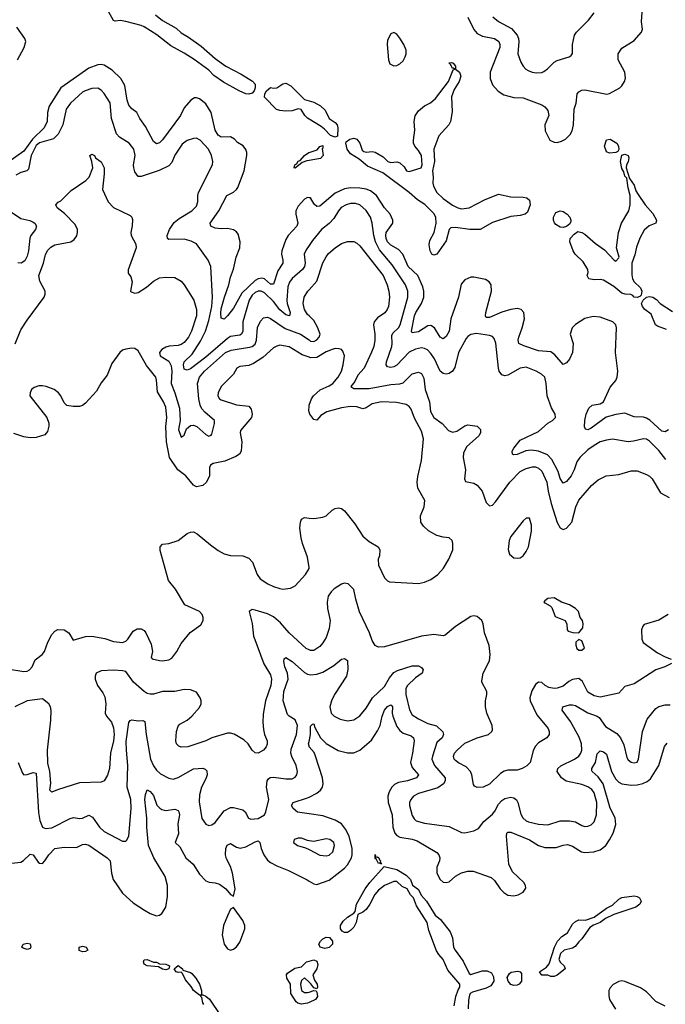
# Model space of a CAD drawing. Header units: inches. Extents: x 1839270 to 1929235, y 762242 to 910350.
# Tile 175 of 256: x 1868122 to 1872312, y 823559 to 829951. Entities that reach past the tile are written whole.
import ezdxf

# ---------------------------------------------------------------- set-up
doc = ezdxf.new("R2010")
doc.units = ezdxf.units.IN
doc.header["$MEASUREMENT"] = 0
doc.layers.add('B8862', color=7, linetype='Continuous')
doc.layers.add('B8872', color=7, linetype='Continuous')

msp = doc.modelspace()

# ---------------------------------------------------------------- linework, layer by layer
at = {"layer": 'B8862', "color": 5}
for points, elevation in [([(1869002.6, 829982.6), (1869050, 829946.9), (1869136.8, 829896.8), (1869170, 829866.8), (1869218.3, 829838.3), (1869299.8, 829779.8), (1869390, 829698.8), (1869459.4, 829650), (1869558.8, 829598.8), (1869632.5, 829552.5), (1869650, 829532.2), (1869651.3, 829510), (1869643.3, 829490), (1869630, 829474.8), (1869610, 829467.3), (1869590, 829471.2), (1869546.2, 829490), (1869445.2, 829545.2), (1869381.9, 829590), (1869350, 829624.9), (1869253.7, 829693.7), (1869190, 829735), (1869102, 829782), (1869013.2, 829853.2), (1868930, 829905), (1868910, 829914.8), (1868810, 829939.9), (1868774.3, 829945.7), (1868742.3, 829942.3), (1868730, 829945.6), (1868701, 830000)], 480), ([(1868108.7, 829691.3), (1868150.8, 829770), (1868161.7, 829810), (1868155.8, 829830), (1868103, 829903)], 520), ([(1870000, 828796), (1869990, 828797.7), (1869970, 828786.3), (1869930, 828741.1), (1869915, 828710), (1869914, 828690), (1869927.8, 828630), (1869921, 828610), (1869865, 828550), (1869850, 828524.7), (1869823.6, 828450), (1869821.5, 828430), (1869830.8, 828390), (1869830.2, 828370), (1869798, 828322), (1869770, 828235.1), (1869750, 828234.9), (1869710, 828268.5), (1869693.6, 828273.6), (1869670, 828269.6), (1869650, 828258.6), (1869564.7, 828175.3), (1869510, 828079.8), (1869470, 828028.2), (1869450, 828008), (1869430, 828014.5), (1869426.5, 828046.5), (1869430, 828073.7), (1869451.2, 828150), (1869480.4, 828230), (1869490, 828280.4), (1869510, 828332.4), (1869527, 828410), (1869551.4, 828470), (1869554, 828510), (1869539.3, 828559.3), (1869530, 828573.5), (1869510, 828588.2), (1869470, 828596.3), (1869430, 828594.1), (1869390, 828598.8), (1869362.6, 828610), (1869359.2, 828630), (1869414.5, 828710), (1869466.2, 828810), (1869510, 828831.3), (1869530, 828848.9), (1869537.8, 828862.2), (1869579.1, 828970), (1869596.4, 829070), (1869595.3, 829090), (1869588.9, 829108.9), (1869571.8, 829131.8), (1869535.1, 829155.1), (1869516.1, 829176.1), (1869490.4, 829190.4), (1869430, 829189.2), (1869410, 829201.4), (1869390, 829235.1), (1869364.6, 829350), (1869330, 829405.7), (1869290, 829436.8), (1869270, 829444.8), (1869256, 829444), (1869232.7, 829430), (1869190, 829378.7), (1869165.6, 829330), (1869050, 829172.1), (1869030, 829151.4), (1869010, 829145.2), (1868990, 829161.5), (1868938.9, 829258.9), (1868901.5, 829310), (1868882.6, 829350), (1868850, 829372.1), (1868830, 829396.3), (1868819.2, 829430), (1868804.5, 829524.5), (1868777.7, 829570), (1868722.8, 829622.8), (1868670, 829655.2), (1868650, 829659.9), (1868630, 829657.6), (1868570, 829635.8), (1868390, 829509.1), (1868313.1, 829390), (1868302.8, 829350), (1868299.6, 829290), (1868280.4, 829250), (1868204.5, 829175.5), (1868150, 829097.7), (1868030, 829013.7)], 520), ([(1870000, 828485.8), (1869981.5, 828458.5), (1869968.5, 828430), (1869974.8, 828370), (1869971.4, 828348.6), (1869958.5, 828330), (1869889.7, 828270.3), (1869873, 828247), (1869862, 828218), (1869856.5, 828130), (1869858.6, 828110), (1869877.5, 828050), (1869872.1, 828027.9), (1869850, 828036.5), (1869810, 828068.4), (1869770, 828122.7), (1869710, 828177.7), (1869688.9, 828188.9), (1869670, 828189.9), (1869650, 828180.9), (1869630, 828162.6), (1869611.8, 828130), (1869570.5, 827990), (1869569.6, 827930), (1869561.5, 827910), (1869550, 827902.7), (1869490, 827893.9), (1869470, 827882.5), (1869330, 827761.6), (1869230, 827685.8), (1869210, 827675.7), (1869190, 827683.1), (1869184.9, 827710), (1869189.3, 827730), (1869240.6, 827779.4), (1869296.1, 827863.9), (1869329, 827930), (1869350, 827998), (1869368.4, 828090), (1869374.4, 828150), (1869363.1, 828350), (1869346.3, 828390), (1869270, 828497.3), (1869234.5, 828514.6), (1869190, 828526.2), (1869090, 828525.1), (1869082, 828530), (1869078.5, 828550), (1869093.7, 828590), (1869125.5, 828634.5), (1869158.2, 828661.8), (1869238.9, 828710), (1869270, 828740.4), (1869278.7, 828770), (1869277.6, 828810), (1869282.2, 828830), (1869373.8, 829010), (1869375.1, 829030), (1869366, 829070), (1869347.4, 829110), (1869293.7, 829170), (1869270, 829181.5), (1869250, 829180.3), (1869210, 829166.6), (1869176.3, 829143.7), (1869130, 829072.8), (1869110, 829024.4), (1869090, 829002.6), (1869028.3, 828971.7), (1868910, 828933.7), (1868890, 828933.5), (1868870, 828963.5), (1868863.4, 828990), (1868860.9, 829010), (1868871.6, 829070), (1868863.4, 829110), (1868832.7, 829150), (1868769.9, 829189.9), (1868749.9, 829210), (1868719, 829310), (1868710, 829411.3), (1868670, 829471.9), (1868650, 829494.8), (1868630, 829507.1), (1868590, 829505), (1868546.3, 829490), (1868530, 829480.2), (1868452.1, 829410), (1868424.4, 829370), (1868402.8, 829270), (1868372, 829208), (1868340.9, 829179.1), (1868250, 829152), (1868230, 829135.6), (1868196.7, 829070), (1868178.3, 828981.7), (1868169.5, 828970.5), (1868130, 828959.4), (1868097.9, 828942.1)], 540), ([(1870000, 829306), (1869990, 829312), (1869972, 829330), (1869948.3, 829368.3), (1869930, 829371.8), (1869890, 829359.3), (1869850, 829358.4), (1869810, 829362.1), (1869789.3, 829369.3), (1869710, 829448.1), (1869712.8, 829470), (1869724.7, 829490), (1869750, 829511.8), (1869770, 829507.1), (1869790, 829510.2), (1869830, 829535.5), (1869850, 829538.6), (1869881.9, 829521.9), (1869970, 829433.2), (1870000, 829424.1)], 480), ([(1868093.7, 827846.3), (1868130, 827939.1), (1868170, 828001.1), (1868280.3, 828150), (1868287.5, 828170), (1868286.6, 828190), (1868254, 828254), (1868245.7, 828290), (1868276.8, 828370), (1868290, 828427.8), (1868305, 828455), (1868324.2, 828475.8), (1868350, 828489.8), (1868454.4, 828510), (1868476, 828524), (1868492.6, 828547.4), (1868498.2, 828570), (1868496.9, 828590), (1868482.7, 828622.7), (1868412.8, 828692.8), (1868365.5, 828730), (1868357.3, 828750), (1868372.4, 828767.6), (1868390, 828775.1), (1868457.3, 828842.7), (1868552, 828908), (1868572.4, 828930), (1868596.3, 828990), (1868591.1, 829031.1), (1868578, 829070), (1868590, 829079), (1868608, 829070), (1868615.1, 829055.1), (1868650, 829029.2), (1868669.5, 828990), (1868671.1, 828950), (1868660.4, 828850), (1868695.8, 828770), (1868730, 828733.3), (1868840.1, 828680.1), (1868849.6, 828669.6), (1868854.3, 828654.3), (1868852.8, 828612.8), (1868844.2, 828570), (1868846, 828550), (1868875.1, 828495.1), (1868878, 828470), (1868827.1, 828327.1), (1868826.4, 828306.4), (1868842.8, 828282.8), (1868852.5, 828250), (1868842, 828190), (1868844.9, 828184.9), (1868870, 828175.6), (1868890, 828181.1), (1868944.1, 828215.9), (1868990, 828253.7), (1869030, 828275), (1869070, 828280.4), (1869130, 828278.4), (1869170, 828254), (1869190, 828229.6), (1869253.1, 828130), (1869269.1, 828070), (1869269.2, 828030), (1869236.9, 827930), (1869218.6, 827890), (1869190, 827856), (1869170, 827843.5), (1869150, 827836.3), (1869091.4, 827831.4), (1869070, 827824.8), (1869044.1, 827810), (1869029.3, 827790), (1869033.3, 827770), (1869090, 827733.7), (1869104.8, 827704.8), (1869109.6, 827669.6), (1869105.4, 827590), (1869130, 827528.7), (1869158.4, 827430), (1869163.2, 827350), (1869152.1, 827290), (1869170, 827242), (1869190, 827254), (1869204.4, 827295.6), (1869230, 827317.8), (1869250, 827318.6), (1869270.9, 827310.9), (1869330, 827257.8), (1869350, 827248.7), (1869365.5, 827254.5), (1869370, 827260.9), (1869386.4, 827330), (1869386.4, 827350), (1869323, 827403), (1869304.9, 827425), (1869292.9, 827450), (1869284.9, 827490), (1869276.2, 827590), (1869288.5, 827630), (1869321.4, 827670), (1869458.3, 827790), (1869494, 827806), (1869614.4, 827825.6), (1869630, 827830.4), (1869650, 827845.6), (1869658.9, 827870), (1869665.8, 827954.2), (1869685.7, 827994.3), (1869704.6, 828015.4), (1869730, 828019.8), (1869750, 828012), (1869845.8, 827945.8), (1869943.5, 827910), (1870000, 827872.1)], 560), ([(1870000, 829037.9), (1869984.6, 829035.4), (1869955.6, 829024.4), (1869910, 828988.2), (1869903.7, 828990), (1869907.7, 829010), (1869921.3, 829018.7), (1869930, 829032.9), (1869942, 829038), (1869970, 829070.2), (1869999.5, 829090), (1870000, 829090.2)], 480), ([(1868070, 828702), (1868130, 828661.6), (1868188.6, 828648.6), (1868210, 828637.6), (1868221.1, 828630), (1868231, 828610), (1868225.2, 828590), (1868193.5, 828550), (1868187.4, 828532.6), (1868180.4, 828450), (1868170, 828415.8), (1868154.9, 828385.1), (1868132.2, 828370), (1868110, 828373.7)], 540), ([(1870000, 828028.6), (1869990, 828038.6), (1869971, 828070), (1869961, 828110), (1869968.4, 828150), (1869992.2, 828190), (1870000, 828198.7)], 560), ([(1870000, 827759.8), (1869955, 827775), (1869870, 827827.2), (1869810, 827837.8), (1869790, 827833.1), (1869770, 827821.5), (1869700.6, 827759.4), (1869640.1, 827719.9), (1869610, 827707.4), (1869550, 827699.1), (1869531.4, 827688.6), (1869508.9, 827650), (1869428.9, 827570), (1869410.3, 827530), (1869409, 827510), (1869418.4, 827490), (1869430, 827483.2), (1869530, 827451.6), (1869610, 827442.3), (1869624.1, 827424.1), (1869630.2, 827390), (1869626, 827370), (1869555.4, 827284.6), (1869553.8, 827270), (1869563.2, 827210), (1869559.6, 827150), (1869549.2, 827130.8), (1869524.5, 827115.5), (1869453.5, 827086.5), (1869378.8, 827070), (1869361.1, 827058.9), (1869354.9, 827045.1), (1869353.4, 826990), (1869334, 826950), (1869310, 826926.6), (1869270, 826918.5), (1869249.9, 826929.9), (1869199.8, 826990), (1869149.2, 827029.2), (1869094.6, 827110), (1869074.6, 827210), (1869071.2, 827310), (1869077.2, 827370), (1869070, 827436.2), (1869055.8, 827470), (1869016.2, 827536.2), (1869010.6, 827610.6), (1869005.1, 827630), (1868946, 827706), (1868890, 827802.7), (1868870, 827817), (1868850, 827819.6), (1868810, 827813.6), (1868790, 827805.1), (1868773, 827790), (1868719.9, 827720.1), (1868690, 827644), (1868650, 827594), (1868620.5, 827539.5), (1868550, 827462), (1868530, 827447), (1868510, 827440.7), (1868470, 827439.5), (1868427.7, 827447.7), (1868410, 827464), (1868389.5, 827510), (1868375.1, 827530), (1868345.2, 827550), (1868293.2, 827570), (1868270, 827574.7), (1868246.5, 827573.5), (1868216.1, 827563.9), (1868198.8, 827550), (1868190.6, 827530), (1868188.5, 827510), (1868297.6, 827370), (1868311.9, 827331.9), (1868312.2, 827312.2), (1868303, 827277), (1868284.4, 827255.6), (1868230, 827238.7), (1868190, 827237.7), (1868150, 827243), (1868084.2, 827264.2)], 580), ([(1870000, 827405), (1869998, 827410), (1870000, 827444.6)], 580), ([(1870000, 826395.3), (1869990, 826461.2), (1869956.5, 826550), (1869948.5, 826588.5), (1869940.7, 826650), (1869943.8, 826690), (1869950.8, 826709.2), (1869970, 826719.7), (1870000, 826716.1)], 580), ([(1868042.5, 825737.5), (1868150, 825720.7), (1868170, 825722.4), (1868185.7, 825730), (1868202.4, 825750), (1868223.7, 825796.3), (1868268.7, 825830), (1868282.9, 825850), (1868304.5, 825910), (1868330, 825960.3), (1868350, 825982.4), (1868370, 825992.7), (1868410, 825990.3), (1868441, 825970), (1868470, 825924), (1868550, 825946.5), (1868590, 825948.4), (1868674.6, 825934.6), (1868730, 825914), (1868790, 825909), (1868810, 825916.4), (1868823.6, 825930), (1868858, 825982), (1868883.5, 825996.5), (1868910, 825996), (1868930, 825985.3), (1868941.5, 825970), (1868976.4, 825896.4), (1868983.1, 825850), (1868974.8, 825810), (1868982.4, 825802.4), (1869030, 825790.4), (1869050, 825790.3), (1869090, 825795.8), (1869110, 825806.7), (1869142.4, 825850), (1869170, 825900.7), (1869227.7, 825972.3), (1869297.2, 826022.8), (1869312.3, 826050), (1869312, 826070), (1869306, 826090), (1869289, 826110), (1869193.7, 826153.7), (1869134.3, 826254.3), (1869088.3, 826310), (1869033.6, 826506.4), (1869033.2, 826530), (1869050, 826546.8), (1869090.7, 826550.7), (1869150, 826570.4), (1869210, 826615.5), (1869230, 826625.5), (1869250, 826626), (1869274.4, 826614.4), (1869361.5, 826541.5), (1869410, 826506), (1869450, 826483.6), (1869490, 826472.6), (1869571.1, 826471.1), (1869610, 826456.4), (1869633, 826430), (1869662.4, 826350), (1869682.4, 826322.4), (1869733, 826290), (1869770, 826272.6), (1869810, 826257.8), (1869830, 826255.3), (1869879.5, 826260.5), (1869910, 826277.1), (1869978, 826350), (1870000, 826388.6)], 580), ([(1870000, 825860.4), (1869980.3, 825870), (1869870.2, 825970), (1869815.2, 826035.2), (1869770, 826074.6), (1869730, 826094.4), (1869650, 826119), (1869630, 826123.1), (1869612, 826110), (1869631.2, 826031.2), (1869640.5, 825950), (1869647.1, 825927.1), (1869705.5, 825770), (1869750, 825697.6), (1869757.4, 825670), (1869752.8, 825630), (1869716.5, 825530), (1869703.3, 825443.3), (1869699.7, 825390), (1869703.9, 825343.9), (1869711.5, 825311.5), (1869729.2, 825270), (1869728.7, 825248.7), (1869720.9, 825230), (1869705.2, 825210), (1869670, 825190.7), (1869650, 825191), (1869631, 825210), (1869605.5, 825250), (1869577.1, 825277.1), (1869514, 825314), (1869490, 825320.7), (1869470, 825320.7), (1869370, 825290.2), (1869329.5, 825270), (1869214, 825230), (1869170, 825228.7), (1869154.4, 825234.4), (1869140.5, 825250), (1869136.4, 825270), (1869138.9, 825330), (1869150, 825366), (1869162, 825378), (1869210, 825404.4), (1869240.3, 825430), (1869290, 825486.9), (1869299.7, 825510), (1869300.8, 825530), (1869294, 825550), (1869270, 825586), (1869230, 825601.7), (1869190, 825603.6), (1869129.8, 825590.2), (1869050, 825589.3), (1868990, 825573.7), (1868970, 825573), (1868950, 825578.2), (1868930, 825590.2), (1868861.5, 825650), (1868810, 825719.5), (1868790, 825724.9), (1868730, 825728), (1868650, 825724.9), (1868619.3, 825710), (1868611.8, 825690), (1868612.8, 825670), (1868626.6, 825630), (1868662, 825582), (1868675, 825555), (1868681.6, 825510), (1868676.3, 825450), (1868686.5, 825430), (1868718.8, 825390), (1868730, 825354.5), (1868736.2, 825310), (1868731.9, 825270), (1868711.7, 825190), (1868705.6, 825090), (1868693, 825047), (1868670, 825010.4), (1868650, 825002), (1868510, 824996.8), (1868367.7, 824952.3), (1868330, 824936), (1868318.8, 824950), (1868324.2, 824995.8), (1868317.4, 825070), (1868304.5, 825124.5), (1868301.6, 825210), (1868323.7, 825403.7), (1868325.8, 825465.8), (1868321.7, 825490), (1868310.4, 825510), (1868270, 825543), (1868170, 825529.6), (1868090, 825491.2)], 560), ([(1868112, 825130), (1868140.5, 825060.5), (1868150, 825048.4), (1868170, 825050.5), (1868210, 825064.4), (1868230, 825060.7), (1868244.4, 824804.4), (1868253.4, 824753.4), (1868270, 824708.4), (1868290, 824700.5), (1868330, 824704.1), (1868450, 824765), (1868471.1, 824771.1), (1868510, 824766.2), (1868530, 824768.4), (1868570, 824787.9), (1868595.3, 824775.3), (1868640.2, 824710), (1868670, 824682.2), (1868790, 824619.5), (1868810, 824619.3), (1868816.4, 824623.6), (1868829.7, 824650.3), (1868846.6, 824830), (1868842.5, 824890), (1868820.4, 824970), (1868823.9, 825110), (1868814.3, 825210), (1868814.1, 825265.9), (1868830.8, 825389.2), (1868838.9, 825401.1), (1868850, 825407.2), (1868890, 825400.7), (1868922, 825402), (1868934.6, 825394.6), (1868943.2, 825310), (1868971.9, 825150), (1868990, 825107.1), (1869010, 825079.3), (1869035.7, 825055.7), (1869090, 825027.8), (1869118.8, 825021.2), (1869150, 825031.8), (1869250, 825088.4), (1869310, 825093.1), (1869326.1, 825086.1), (1869335.6, 825075.6), (1869338.5, 825050), (1869330, 825022.9), (1869301.6, 824970), (1869290, 824919), (1869285.9, 824874.1), (1869304.9, 824764.9), (1869330, 824728.5), (1869350, 824720.3), (1869370, 824724.2), (1869390, 824740.3), (1869450, 824815.5), (1869490, 824837.8), (1869510, 824837.8), (1869570, 824822.8), (1869585.7, 824810), (1869607.1, 824767.1), (1869621.3, 824761.3), (1869670, 824765), (1869711.3, 824788.7), (1869720.4, 824810), (1869738, 824890), (1869723.4, 824970), (1869728.1, 825010), (1869736.3, 825023.7), (1869748.4, 825031.6), (1869770, 825033.5), (1869850, 825022.3), (1869890, 825022.8), (1869910, 825034), (1869919.8, 825050), (1869924.5, 825070), (1869917.1, 825110), (1869887.7, 825167.7), (1869881.3, 825190), (1869883.5, 825216.5), (1869919.6, 825310), (1869924.7, 825370), (1869910, 825405.3), (1869869.9, 825429.9), (1869861.1, 825441.1), (1869832.6, 825530), (1869837.2, 825590), (1869864.1, 825670), (1869861.2, 825710), (1869843.9, 825750), (1869835.6, 825784.4), (1869838.4, 825801.6), (1869849.7, 825810.3), (1869890, 825784.5), (1869970, 825713.5), (1869990, 825701.7), (1870000, 825699.8)], 540), ([(1870000, 825234.3), (1869996.7, 825250), (1870000, 825266.5)], 520), ([(1868010, 824470.2), (1868130, 824481.7), (1868147.6, 824492.4), (1868190, 824534), (1868210, 824530.6), (1868242.3, 824482.3), (1868250, 824476.5), (1868270, 824473.2), (1868286, 824490), (1868310.7, 824530), (1868350, 824571.9), (1868410, 824580.2), (1868490, 824578), (1868530, 824597.6), (1868550, 824599.3), (1868570, 824593.5), (1868690.6, 824510.5), (1868709.2, 824490), (1868718.9, 824410), (1868729.5, 824370), (1868790, 824281.4), (1868859.2, 824219.2), (1868931.1, 824170), (1868970, 824148.4), (1869010, 824134.8), (1869030, 824138.4), (1869045.1, 824150), (1869071.3, 824190), (1869081.1, 824258.9), (1869082.2, 824330), (1869066.8, 824390), (1868993.3, 824510), (1868957.7, 824590), (1868947.6, 824710), (1868947.7, 824767.7), (1868935.4, 824890), (1868939.1, 824920.9), (1868950, 824950.7), (1868970, 824940.3), (1868990, 824914.6), (1869012.7, 824852.7), (1869031.8, 824831.8), (1869043.8, 824823.8), (1869070, 824816.9), (1869130, 824825.8), (1869150, 824818), (1869155.8, 824810), (1869158.4, 824790), (1869148.3, 824730), (1869153.3, 824666.7), (1869132.2, 824610), (1869161, 824581), (1869201.4, 824510), (1869248.5, 824468.5), (1869290, 824404.6), (1869330, 824362), (1869351.8, 824351.8), (1869390, 824348), (1869419.3, 824339.3), (1869460.4, 824310), (1869490, 824271.3), (1869510, 824262), (1869519.6, 824310), (1869503.2, 824410), (1869490, 824455.1), (1869464.3, 824504.3), (1869457.1, 824530), (1869460.5, 824570), (1869467.9, 824592.1), (1869490, 824603.6), (1869530, 824578.6), (1869553.2, 824573.2), (1869590, 824581.9), (1869650, 824614.3), (1869670, 824620.3), (1869681.1, 824610), (1869688.5, 824570), (1869707.5, 824530), (1869730, 824496.2), (1869750, 824479.8), (1869790, 824457.7), (1869867.1, 824427.1), (1869987.4, 824367.4), (1870000, 824359.7)], 520), ([(1870000, 824795.1), (1869925.8, 824805.8), (1869896.1, 824830), (1869886.4, 824850), (1869898, 824870), (1869990, 824899.6), (1870000, 824904.6)], 520), ([(1870000, 824620.6), (1869990, 824622), (1869950, 824637.6), (1869930, 824638.4), (1869902.8, 824630), (1869898.8, 824610), (1869924.7, 824590), (1869976.1, 824576.1), (1870000, 824563.8)], 540), ([(1870000, 823570.6), (1869990, 823566), (1869950, 823560.7), (1869926.5, 823566.5), (1869915.9, 823575.9), (1869881, 823630), (1869879.8, 823690), (1869856.8, 823730), (1869853.5, 823750), (1869859.3, 823760.7), (1869906.8, 823793.2), (1869950, 823803.1), (1869984.4, 823835.6), (1870000, 823840)], 480), ([(1869317.9, 823557.9), (1869310.9, 823570), (1869304, 823604), (1869298, 823610), (1869298.6, 823618.6), (1869290, 823619.3), (1869250, 823648.2), (1869235.2, 823675.2), (1869198.7, 823718.7), (1869178.8, 823758.8), (1869170, 823768), (1869150, 823765.3), (1869138.4, 823770), (1869124, 823790), (1869150, 823811.3), (1869178, 823790), (1869182, 823782), (1869230, 823765.8), (1869238.7, 823758.7), (1869265, 823730), (1869290.1, 823690.1), (1869301.8, 823650), (1869301.4, 823621.4), (1869310, 823622), (1869330, 823612.6), (1869353.4, 823593.4), (1869426.3, 823486.3)], 480), ([(1870000, 823703.9), (1869970, 823731.2), (1869950, 823713.6), (1869943.7, 823690), (1869951.5, 823650), (1869970, 823635.1), (1869990, 823635.4), (1870000, 823638.8)], 480)]:
    msp.add_lwpolyline(points, dxfattribs=dict(at, elevation=elevation))
for points, elevation in [([(1869510, 824188.7), (1869490, 824178), (1869470, 824134), (1869445.2, 824070), (1869435.8, 824010), (1869450, 823950.7), (1869470, 823920.5), (1869490, 823910.4), (1869510, 823917.6), (1869530, 823932.7), (1869550, 823963), (1869583.5, 824050), (1869583.1, 824070), (1869570, 824103.6)], 520), ([(1868170, 823915.8), (1868144.7, 823924.7), (1868136.8, 823930), (1868144, 823950), (1868170, 823957.4), (1868190, 823953), (1868194.7, 823930), (1868190, 823921.2)], 480), ([(1868530, 823900.6), (1868508.8, 823908.8), (1868508.4, 823930), (1868530, 823936.8), (1868553.1, 823930), (1868565.3, 823910), (1868550, 823901.6)], 480), ([(1869070, 823783.2), (1869047.9, 823787.9), (1869023.5, 823803.5), (1868950, 823808.8), (1868930, 823819.7), (1868924.8, 823835.2), (1868930, 823848), (1868950, 823851.3), (1868990, 823832.9), (1869010, 823832.8), (1869030, 823823), (1869070, 823820.9), (1869093.4, 823810), (1869090, 823789.8)], 480)]:
    msp.add_lwpolyline(points, close=True, dxfattribs=dict(at, elevation=elevation))
at = {"layer": 'B8872', "color": 5}
for points, elevation in [([(1871030, 829967.9), (1871068.8, 829888.8), (1871090, 829861.8), (1871125.4, 829845.4), (1871204.4, 829830), (1871230.7, 829810.7), (1871239.1, 829790), (1871237.9, 829770), (1871175.4, 829610), (1871174.3, 829570), (1871189.6, 829529.6), (1871226.9, 829486.9), (1871264.7, 829464.7), (1871330, 829447.3), (1871390, 829443.2), (1871510, 829399.7), (1871530, 829386.2), (1871550, 829361.3), (1871556, 829330), (1871531.1, 829270), (1871533, 829230), (1871561.7, 829170), (1871590, 829155.6), (1871610, 829154.5), (1871638.1, 829161.9), (1871664.3, 829175.8), (1871694.4, 829205.6), (1871708.1, 829230), (1871715.9, 829270), (1871720.8, 829370), (1871734.4, 829410), (1871740.2, 829470), (1871750, 829483.6), (1871770, 829494.6), (1871790, 829495.4), (1871932, 829468), (1871950, 829473.2), (1872016.8, 829510), (1872030, 829521.8), (1872047.3, 829550), (1872052.7, 829572.7), (1872048.9, 829610), (1872005.1, 829690), (1872006.6, 829730), (1872030, 829767.7), (1872110, 829815.8), (1872157.1, 829870), (1872163.4, 829890), (1872157.2, 829937.2), (1872161.7, 830000)], 520), ([(1871193.4, 829970), (1871230, 829939.1), (1871313.5, 829893.5), (1871351.6, 829850), (1871359.6, 829830), (1871361.2, 829810), (1871355.5, 829730), (1871375, 829675), (1871389.1, 829649.1), (1871406, 829630), (1871421, 829621), (1871447.3, 829610), (1871474.1, 829605.9), (1871510, 829609), (1871524.4, 829615.6), (1871547.7, 829632.3), (1871590, 829675.8), (1871610, 829686.7), (1871688, 829710), (1871700.4, 829719.6), (1871708.7, 829731.3), (1871709.4, 829790), (1871723.6, 829850), (1871735.6, 829870), (1871812.6, 829947.4), (1871850, 829996.9)], 540), ([(1870000, 829424.1), (1870030, 829415), (1870073.3, 829393.3), (1870103.8, 829363.8), (1870130.3, 829310), (1870170, 829283.6), (1870182, 829270), (1870186.9, 829250), (1870185.4, 829194.6), (1870170, 829189.5), (1870139.2, 829199.2), (1870101, 829241), (1870078.7, 829258.7), (1870000, 829306)], 480), ([(1870000, 829090.2), (1870052.3, 829107.7), (1870070, 829127.3), (1870090, 829134.8), (1870090, 829118), (1870086, 829114), (1870091.6, 829070), (1870074.3, 829050), (1870000, 829037.9)], 480), ([(1872331.9, 827288.1), (1872310, 827276.2), (1872290, 827281.1), (1872211.2, 827351.2), (1872190, 827364), (1872170, 827371.1), (1872110, 827374.1), (1872050, 827396.8), (1871990, 827389.5), (1871928.8, 827371.2), (1871830, 827298.7), (1871809.7, 827289.7), (1871793.2, 827293.2), (1871787.3, 827307.3), (1871789.7, 827350), (1871798.7, 827390), (1871815.3, 827430), (1871837, 827450), (1871890, 827458.5), (1871910, 827471.1), (1871955.1, 827564.9), (1871991.9, 827610), (1871999.2, 827630), (1872003.1, 827670), (1871988.6, 827790), (1871995.3, 827950), (1871990.5, 827970.5), (1871971.3, 827990), (1871890, 828019.4), (1871844.2, 828024.2), (1871790, 828012.2), (1871730, 827972.5), (1871708.3, 827950), (1871694.5, 827910), (1871713.9, 827850), (1871710.1, 827790), (1871690, 827747.9), (1871670, 827723.9), (1871650, 827712.6), (1871595.8, 827775.8), (1871570, 827794.5), (1871490, 827801.1), (1871394.2, 827834.2), (1871362, 827850), (1871356.8, 827870), (1871361.1, 827890), (1871383.7, 827950), (1871397.7, 828010), (1871394.2, 828050), (1871376.2, 828070), (1871350, 828076.5), (1871310, 828070.6), (1871250, 828052.2), (1871170, 828017.6), (1871150, 828018), (1871145.2, 828030), (1871146.5, 828050), (1871183.2, 828190), (1871180.9, 828230), (1871169.8, 828249.8), (1871144.1, 828264.1), (1871070, 828280.4), (1871050, 828279.7), (1871010, 828262), (1870986.2, 828233.8), (1870968.8, 828150), (1870919.2, 828010), (1870909.5, 827930), (1870890, 827894.6), (1870870, 827880.4), (1870850.6, 827890.6), (1870813.6, 827950), (1870790, 827966.3), (1870770, 827963.2), (1870710, 827925.5), (1870670, 827918), (1870664.7, 827930), (1870685.1, 828030), (1870692.4, 828050), (1870730.7, 828109.3), (1870744.5, 828150), (1870744.8, 828190), (1870738.2, 828218.2), (1870706.8, 828290), (1870642.8, 828350), (1870608.4, 828430), (1870579.9, 828459.9), (1870530, 828487.5), (1870509.1, 828510), (1870499.9, 828530), (1870497.3, 828550), (1870500.6, 828570), (1870544.5, 828630), (1870544.7, 828650), (1870526.1, 828690), (1870489.9, 828729.9), (1870436.8, 828810), (1870399.4, 828839.4), (1870370.6, 828850.6), (1870330, 828857.9), (1870270, 828859.7), (1870230, 828852.6), (1870170, 828826.2), (1870070, 828740.8), (1870050, 828737.7), (1870033.3, 828753.3), (1870010, 828794.3), (1870000, 828796)], 520), ([(1872315.4, 827095.4), (1872270, 827155.3), (1872210, 827214.5), (1872190, 827227.6), (1872170, 827230.8), (1872105.3, 827214.7), (1872070, 827210.8), (1871970, 827227.4), (1871930, 827221.9), (1871890.1, 827209.9), (1871850, 827187.9), (1871810, 827158.5), (1871757.4, 827110), (1871738.5, 827081.5), (1871720.8, 827030), (1871700.2, 826990), (1871670, 826953), (1871650, 826943.6), (1871630, 826973.6), (1871617.5, 827017.5), (1871575.5, 827095.5), (1871547.2, 827127.2), (1871490, 827149.4), (1871442.4, 827157.6), (1871406.4, 827153.6), (1871349.8, 827129.8), (1871330, 827126.4), (1871320.9, 827130), (1871319.1, 827150), (1871329.8, 827170), (1871370, 827221.3), (1871490, 827278.9), (1871550, 827332), (1871579.3, 827350), (1871598.4, 827370), (1871596.2, 827390), (1871572.6, 827432.6), (1871544.2, 827510), (1871539.8, 827590), (1871529.6, 827630), (1871507.6, 827650), (1871473, 827670), (1871410, 827695.9), (1871370, 827688.9), (1871290, 827643.5), (1871270, 827640.3), (1871250, 827646.6), (1871234.2, 827670), (1871229.3, 827689.3), (1871211.2, 827851.2), (1871201.3, 827881.3), (1871190, 827894.5), (1871170, 827901.8), (1871086.7, 827913.3), (1871050, 827908.6), (1871030, 827895.4), (1871019, 827881), (1870970.1, 827790), (1870945.7, 827694.3), (1870930.1, 827669.9), (1870910, 827655), (1870890, 827650.6), (1870870, 827653.6), (1870850, 827668.8), (1870813.8, 827750), (1870790, 827783.7), (1870768.4, 827808.4), (1870750, 827817.7), (1870730, 827820.5), (1870690, 827813.6), (1870650, 827792.7), (1870570, 827709.1), (1870550, 827697.3), (1870530, 827692.8), (1870510, 827696.9), (1870501.5, 827710), (1870502.2, 827730), (1870536.9, 827830), (1870540.1, 827850), (1870537.8, 827902.2), (1870544.4, 827915.6), (1870580.2, 827950), (1870591.8, 827970), (1870640.7, 828150), (1870640.7, 828190), (1870626.1, 828230), (1870539.5, 828359.5), (1870456.8, 828456.7), (1870432, 828510), (1870419.4, 828550), (1870408.6, 828630), (1870397.7, 828670), (1870370, 828713.8), (1870329.9, 828749.9), (1870301.8, 828758.2), (1870270, 828758.6), (1870240.3, 828750), (1870208.8, 828731.2), (1870190.1, 828709.9), (1870160.2, 828659.8), (1870131.1, 828628.9), (1870081, 828590), (1870021.9, 828518.1), (1870000, 828485.8)], 540), ([(1870000, 828198.7), (1870050, 828254.8), (1870090, 828372.8), (1870110, 828412.6), (1870126.5, 828433.5), (1870168.9, 828470), (1870210, 828497.8), (1870250, 828512.3), (1870290, 828510.8), (1870310, 828501.4), (1870330, 828484.2), (1870481.4, 828290), (1870507.9, 828230), (1870518.8, 828190), (1870522.3, 828150), (1870514.9, 828090), (1870507.9, 828070), (1870490.9, 828049.1), (1870443.5, 828016.5), (1870421.8, 827990), (1870417.4, 827970), (1870427.2, 827910), (1870427.5, 827870), (1870419.9, 827830), (1870405.9, 827794.1), (1870358.1, 827690), (1870316.1, 827643.9), (1870297.2, 827602.8), (1870272, 827570), (1870290, 827558), (1870390, 827558.2), (1870530, 827583.3), (1870590, 827586.8), (1870610, 827594.4), (1870670, 827651.4), (1870710, 827663.1), (1870730, 827655.3), (1870744.5, 827624.5), (1870753.6, 827550), (1870780.7, 827470), (1870788.8, 827408.8), (1870810, 827369.9), (1870863.7, 827330), (1870903.9, 827283.9), (1870930, 827273.8), (1870960, 827280), (1871010, 827315.1), (1871030, 827322), (1871090, 827312), (1871112.7, 827290), (1871112.3, 827270), (1871100.9, 827250), (1871022.4, 827177.6), (1871002.5, 827137.5), (1870999.5, 827110), (1871015.2, 827030), (1871008.8, 826970), (1871014.5, 826954.5), (1871070, 826943.7), (1871090.8, 826930), (1871122.6, 826890), (1871150, 826818), (1871170, 826795.1), (1871190, 826800.5), (1871210, 826822), (1871302.3, 826950), (1871370, 827018.3), (1871410, 827037.5), (1871450, 827048.4), (1871470, 827048.3), (1871490, 827040.2), (1871510, 827021.5), (1871542.5, 826950), (1871550.9, 826890), (1871570.3, 826810), (1871610, 826686.6), (1871630, 826652.3), (1871650, 826642), (1871670, 826649.5), (1871704.9, 826690), (1871731.5, 826790), (1871750, 826831.3), (1871831.9, 826928.1), (1871875.6, 826964.4), (1871929.1, 826990.9), (1872010, 826999.3), (1872090, 827023.5), (1872130, 827022.8), (1872190, 826999.8), (1872210, 826988.4), (1872226.2, 826970), (1872280.8, 826880.8), (1872338, 826850)], 560), ([(1872320.3, 827940.3), (1872260.9, 827960.9), (1872248.9, 827970), (1872219.8, 828039.8), (1872179.5, 828070), (1872163.6, 828090), (1872157.2, 828110), (1872168.4, 828131.6), (1872189, 828151), (1872210, 828154.8), (1872230.5, 828150.5), (1872255.2, 828135.2), (1872278, 828110), (1872358, 828058)], 480), ([(1870000, 827872.1), (1870010, 827865.4), (1870030, 827862.5), (1870050, 827872.7), (1870065.6, 827890), (1870071.1, 827910), (1870055.7, 827955.7), (1870030, 827998.5), (1870000, 828028.6)], 560), ([(1870000, 827444.6), (1870000.3, 827450), (1870016.5, 827490), (1870029.8, 827510), (1870072.5, 827547.5), (1870130, 827574.1), (1870153.7, 827590), (1870188.4, 827630), (1870211.4, 827670), (1870222.2, 827710), (1870229.6, 827770), (1870218.5, 827798.5), (1870209.7, 827809.7), (1870195.4, 827815.4), (1870170, 827816.9), (1870150, 827810.9), (1870110, 827794.2), (1870050, 827758.8), (1870010, 827756.4), (1870000, 827759.8)], 580), ([(1870000, 826716.1), (1870030, 826712.6), (1870090, 826722.3), (1870110, 826730.3), (1870150, 826767.2), (1870170, 826778.9), (1870190, 826781.7), (1870210, 826778), (1870230, 826763.1), (1870298, 826678), (1870350, 826599.5), (1870390, 826564.6), (1870448.9, 826528.9), (1870459.3, 826510), (1870456.4, 826470), (1870448.6, 826448.6), (1870450.4, 826410), (1870488.7, 826328.7), (1870508.4, 826308.4), (1870522.4, 826302.4), (1870709.5, 826290.5), (1870750, 826299.1), (1870790, 826317.1), (1870836, 826350), (1870872.3, 826390), (1870906.6, 826450), (1870933.2, 826510), (1870934, 826550), (1870928, 826570), (1870910, 826588), (1870870, 826592), (1870830, 826602.9), (1870774.1, 826634.1), (1870743.8, 826663.8), (1870726.3, 826690), (1870724.2, 826730), (1870747.3, 826790), (1870751.8, 826830), (1870707, 826910), (1870701.6, 826950), (1870705.4, 826985.4), (1870729.8, 827090.2), (1870742.2, 827230), (1870730, 827280.9), (1870684.8, 827364.8), (1870663.5, 827423.5), (1870650, 827440.5), (1870630, 827453.1), (1870566.8, 827466.8), (1870470, 827470.5), (1870410, 827458), (1870370, 827431), (1870350, 827424.7), (1870310, 827438.3), (1870270, 827439.9), (1870210, 827431), (1870114.5, 827405.5), (1870077.3, 827382.7), (1870050, 827352.3), (1870030, 827356), (1870006, 827390), (1870000, 827405)], 580), ([(1870000, 826388.6), (1870000.8, 826390), (1870000, 826395.3)], 580), ([(1872352.7, 825772.7), (1872309.5, 825750.5), (1872250, 825730.7), (1872110, 825640.9), (1872050, 825623.1), (1872010, 825579.5), (1871890, 825554.3), (1871850, 825562.9), (1871810, 825585.3), (1871775.5, 825655.5), (1871750, 825673.5), (1871710, 825667.7), (1871685.3, 825654.7), (1871650, 825625.4), (1871610, 825611.3), (1871590, 825610.1), (1871556.8, 825616.8), (1871532, 825630), (1871510, 825648.9), (1871489.8, 825650.2), (1871470, 825636.5), (1871445.9, 825594.1), (1871432.6, 825550), (1871433.9, 825530), (1871478.4, 825438.4), (1871551.5, 825350), (1871558.4, 825330), (1871558.4, 825310), (1871543.7, 825290), (1871490, 825257.4), (1871467.1, 825232.9), (1871454.4, 825205.6), (1871434.2, 825130), (1871412.9, 825107.1), (1871383.7, 825090), (1871350, 825079.7), (1871290, 825079.1), (1871266, 825074), (1871241.8, 825058.3), (1871170, 824988.8), (1871130, 824968.9), (1871090, 824966.4), (1871074.6, 824974.6), (1871067.3, 824987.3), (1871056.5, 825050), (1871047.4, 825070), (1871020.2, 825100.2), (1870970, 825126.9), (1870950, 825142.6), (1870942, 825150), (1870936.5, 825170), (1870944, 825190), (1870960.8, 825210), (1871010, 825254.4), (1871090, 825289.8), (1871165.5, 825310), (1871187, 825330), (1871190, 825342), (1871189.1, 825370), (1871152.8, 825450), (1871144, 825490), (1871144, 825530), (1871154.6, 825570), (1871152.9, 825590), (1871121.6, 825650), (1871120.3, 825660.3), (1871128.9, 825710), (1871171.6, 825788.4), (1871175.3, 825830), (1871168.7, 825888.7), (1871137.6, 825970), (1871130.4, 826030), (1871122, 826050), (1871090, 826077.1), (1871070, 826080.4), (1871050, 826077.6), (1870950, 826011.8), (1870884.4, 825955.6), (1870870, 825951.8), (1870810, 825959.7), (1870730, 825949.2), (1870490, 825880.3), (1870450, 825877.1), (1870430, 825888), (1870410, 825922), (1870393.2, 825970), (1870328.1, 826108.1), (1870302.6, 826190), (1870291.6, 826251.6), (1870254.9, 826290), (1870230, 826294.5), (1870210, 826287.1), (1870163.8, 826256.2), (1870142.7, 826237.3), (1870123, 826210), (1870116.9, 826170), (1870119.1, 826130), (1870136.2, 826050), (1870130, 825998.4), (1870110, 825941.1), (1870090, 825905.3), (1870070, 825882.4), (1870030, 825856.9), (1870010, 825855.5), (1870000, 825860.4)], 560), ([(1872330, 826090.3), (1872270, 826053.7), (1872174.8, 826025.2), (1872165.1, 826014.9), (1872157, 825990), (1872160.4, 825930), (1872168.9, 825908.9), (1872261.4, 825841.4), (1872310, 825815.6), (1872350, 825799)], 560), ([(1870000, 825699.8), (1870010, 825697.8), (1870050, 825701.7), (1870090, 825715.8), (1870161.3, 825758.7), (1870210, 825799.1), (1870230, 825804), (1870250, 825790.7), (1870252.4, 825732.4), (1870242.2, 825690), (1870164.1, 825570), (1870145.2, 825530), (1870134.6, 825490), (1870144.2, 825450), (1870163.8, 825430), (1870202.8, 825410), (1870250, 825400.3), (1870290, 825406.5), (1870330, 825431.6), (1870370, 825482.4), (1870411.6, 825548.4), (1870490, 825622.2), (1870521, 825679), (1870550, 825713.4), (1870574, 825726), (1870670, 825756.5), (1870710, 825756.1), (1870730, 825746), (1870741.1, 825730), (1870734.9, 825710), (1870690, 825678), (1870638.2, 825630), (1870628.8, 825610), (1870628.6, 825570), (1870651.7, 825471.7), (1870670, 825439.7), (1870710, 825412.7), (1870770, 825381.6), (1870828, 825368), (1870867.9, 825327.9), (1870873.4, 825310), (1870863, 825290), (1870830, 825258), (1870800.6, 825170), (1870797.8, 825150), (1870814.6, 825110), (1870882.5, 825030), (1870884.4, 825010), (1870873, 824990), (1870836.3, 824963.7), (1870710, 824927.1), (1870678.9, 824910), (1870661.5, 824890), (1870651.3, 824870), (1870651.2, 824850), (1870670, 824786), (1870682.7, 824762.7), (1870695.8, 824750), (1870750, 824735), (1870910, 824712.7), (1870990, 824675.8), (1871010, 824672.6), (1871070, 824685.3), (1871098.8, 824701.2), (1871133.7, 824746.3), (1871190, 824794.7), (1871205.7, 824814.3), (1871230, 824859), (1871250, 824882.6), (1871270, 824896.3), (1871310, 824904.8), (1871330, 824900.2), (1871346.3, 824886.3), (1871355.7, 824870), (1871374.6, 824794.6), (1871386.5, 824770), (1871407.9, 824750), (1871423.7, 824743.7), (1871490, 824728.9), (1871550, 824725.5), (1871630, 824751), (1871690, 824751.6), (1871730, 824744.2), (1871770, 824719.3), (1871790, 824712.7), (1871810, 824716.4), (1871830, 824724.4), (1871850, 824743.8), (1871865, 824790), (1871866.9, 824870), (1871850, 824933.1), (1871835, 824955), (1871810, 824971.5), (1871770, 824985.6), (1871667.7, 825007.7), (1871637.3, 825030), (1871609.8, 825070), (1871615.1, 825090), (1871633.2, 825106.8), (1871723.5, 825150), (1871749.8, 825170), (1871764.5, 825190), (1871770.9, 825210), (1871768.5, 825250), (1871752.7, 825292.7), (1871696.2, 825396.2), (1871643.1, 825470), (1871648, 825490), (1871690, 825503.2), (1871710, 825503.8), (1871730, 825498.2), (1871810, 825451.9), (1871870.1, 825430.1), (1871881.8, 825421.8), (1871923.8, 825363.8), (1871996.5, 825316.5), (1872020.3, 825290), (1872043.5, 825243.5), (1872061.7, 825161.7), (1872070, 825147.3), (1872090, 825130.6), (1872110, 825126), (1872129.5, 825130.5), (1872138.7, 825150), (1872163.5, 825330), (1872193.3, 825410), (1872250, 825480.8), (1872270, 825493.2), (1872310, 825504), (1872342.7, 825502.7)], 540), ([(1870000, 825266.5), (1870008.6, 825310), (1870010, 825364.7), (1870022.4, 825377.6), (1870030, 825379.3), (1870037.4, 825357.4), (1870073.8, 825290), (1870110, 825253.5), (1870190, 825207), (1870250, 825192.4), (1870290, 825191.1), (1870330, 825209.3), (1870405.2, 825274.8), (1870445, 825335), (1870462.2, 825370), (1870474.9, 825430), (1870489.9, 825470), (1870510, 825491.9), (1870530, 825502.6), (1870537.6, 825497.6), (1870541.7, 825490), (1870538.8, 825450), (1870543.5, 825430), (1870570, 825362), (1870590, 825336), (1870610, 825319.4), (1870662.4, 825302.4), (1870678.9, 825290), (1870682.1, 825270), (1870671.8, 825190), (1870657.9, 825130), (1870670, 825096.1), (1870709.2, 825050), (1870697.4, 825030), (1870639.5, 825010), (1870581.4, 824998.6), (1870553.8, 824986.2), (1870536.6, 824970), (1870520.5, 824939.5), (1870511.9, 824910), (1870513.8, 824870), (1870539.5, 824790), (1870544.7, 824710), (1870557.1, 824670), (1870570, 824656), (1870590, 824644.1), (1870670, 824631.9), (1870701.7, 824621.7), (1870830, 824546), (1870843.2, 824530), (1870848.3, 824510), (1870846.5, 824490), (1870830, 824449), (1870830.2, 824410), (1870850, 824370.3), (1870870, 824353.4), (1870890, 824349.3), (1870910, 824355.5), (1870949.4, 824390.6), (1870990, 824412.3), (1871030, 824424.1), (1871064.1, 824424.1), (1871181.6, 824381.6), (1871203.6, 824363.6), (1871239.3, 824310), (1871264.5, 824284.5), (1871290, 824267.2), (1871330, 824263.1), (1871357.2, 824270), (1871390, 824286.4), (1871407.6, 824312.4), (1871405.4, 824330), (1871394, 824350), (1871319.8, 824419.8), (1871296.8, 824470), (1871281, 824650), (1871284.2, 824670), (1871290, 824676.4), (1871310, 824676), (1871430, 824626.5), (1871490, 824590.9), (1871530, 824578.1), (1871603.6, 824576.4), (1871650, 824593.4), (1871677.3, 824597.3), (1871710, 824585.2), (1871768.7, 824550), (1871790, 824544.8), (1871848.6, 824548.6), (1871890, 824561.6), (1871925, 824590), (1871950, 824626.7), (1871972.9, 824670), (1871990, 824726.7), (1871987.2, 824770), (1871953.6, 824833.6), (1871908.2, 824990), (1871877.2, 825037.2), (1871836.4, 825070), (1871835.6, 825075.6), (1871834.5, 825090), (1871859.4, 825130), (1871870, 825184.9), (1871890, 825205.3), (1871910, 825199), (1871930, 825183.1), (1871963.6, 825070), (1871990, 825021.5), (1872010, 825002.3), (1872030, 824991.5), (1872090, 824981.8), (1872130, 824983.8), (1872166.9, 824993.1), (1872194.7, 825005.3), (1872216.7, 825023.3), (1872269.2, 825110.8), (1872307, 825233), (1872324.7, 825255.3)], 520), ([(1870000, 824904.6), (1870050, 824929.6), (1870074.1, 824950), (1870086.5, 824970), (1870091.6, 824990), (1870086.9, 825030), (1870042.7, 825170), (1870033.3, 825193.3), (1870000.9, 825230), (1870000, 825234.3)], 520), ([(1870000, 824359.7), (1870030, 824341.3), (1870050, 824336.5), (1870130, 824365.5), (1870230, 824442.5), (1870250, 824464.2), (1870275.7, 824510), (1870280.3, 824530), (1870279, 824570), (1870260.3, 824650), (1870236.8, 824696.8), (1870210.9, 824730), (1870170, 824754.7), (1870090, 824782), (1870000, 824795.1)], 520), ([(1870000, 824563.8), (1870070, 824527.9), (1870110, 824522.3), (1870130, 824527.8), (1870154.2, 824550), (1870165.4, 824590), (1870160.5, 824610), (1870135.1, 824630), (1870110, 824634.2), (1870030, 824616.3), (1870000, 824620.6)], 540), ([(1870941.2, 823550), (1870953.2, 823610), (1870967.2, 823652.8), (1870979, 823670), (1870979, 823690), (1870900.7, 823780.7), (1870870.9, 823850), (1870842.3, 823882.3), (1870827.2, 823907.2), (1870777.8, 824037.8), (1870765.6, 824090), (1870698, 824198), (1870676.9, 824250), (1870657.6, 824270), (1870636, 824310), (1870603.3, 824323.3), (1870570, 824356.2), (1870550, 824356.3), (1870490, 824330.9), (1870450, 824299.7), (1870427.9, 824272.1), (1870395.5, 824210), (1870370, 824174.2), (1870350, 824157.2), (1870317.1, 824142.9), (1870306.5, 824090), (1870290, 824060.9), (1870270, 824038.2), (1870250, 824026.5), (1870230, 824025.8), (1870214.8, 824034.8), (1870205.1, 824050), (1870205.1, 824070), (1870221.4, 824098.6), (1870250, 824126), (1870289.7, 824150.3), (1870298.3, 824161.7), (1870307.7, 824210), (1870363.4, 824310), (1870393.5, 824350), (1870487, 824453), (1870570, 824435.4), (1870630, 824398.3), (1870657.6, 824370), (1870672, 824332.1), (1870710, 824304.2), (1870727.2, 824267.2), (1870762.8, 824230), (1870817.9, 824137.9), (1870852.4, 824110), (1870914.7, 824030), (1870930.3, 823990), (1870937.1, 823930), (1870947.2, 823910), (1870999.8, 823839.8), (1871039.9, 823759.9), (1871050, 823752.7), (1871124.2, 823775.8), (1871156.7, 823776.7), (1871184.7, 823764.7), (1871198, 823738), (1871199.1, 823710), (1871179.6, 823680.4), (1871150, 823664.5), (1871060.9, 823639.1), (1871044.7, 823630), (1871040.7, 823619.3), (1871034.4, 823585.6), (1871033, 823530)], 480), ([(1870000, 823840), (1870030, 823848.5), (1870050, 823840.3), (1870057.8, 823817.8), (1870049.6, 823790), (1870025.5, 823750), (1870035.1, 823715.1), (1870052.7, 823690), (1870054, 823670), (1870050, 823659.3), (1870030, 823666), (1870012.5, 823692.5), (1870000, 823703.9)], 480), ([(1872310, 823548.4), (1872250, 823578.5), (1872190, 823640.9), (1872150, 823667.1), (1872050, 823708.5), (1872030, 823711.1), (1872010, 823708.3), (1871973, 823687), (1871953.3, 823666.7), (1871945.5, 823650), (1871944.6, 823615.4), (1871950.2, 823590), (1871988.2, 823528.2)], 520), ([(1870000, 823638.8), (1870030, 823649.2), (1870046, 823646), (1870050, 823638.8), (1870053.8, 823610), (1870042.4, 823590), (1870000, 823570.6)], 480)]:
    msp.add_lwpolyline(points, dxfattribs=dict(at, elevation=elevation))
for points, elevation in [([(1870550, 829867.3), (1870530, 829859.5), (1870510, 829819), (1870507, 829790), (1870514.7, 829690), (1870524.8, 829664.8), (1870550, 829652.3), (1870570, 829654), (1870590, 829664.2), (1870610, 829683.6), (1870624.5, 829710), (1870630.7, 829730), (1870630, 829754), (1870615.6, 829790), (1870590, 829831.8), (1870570, 829858.4)], 520), ([(1870990, 828724), (1871039, 828730), (1871138.8, 828781.2), (1871230, 828818), (1871310, 828800.8), (1871390, 828800.2), (1871414.3, 828794.3), (1871430, 828780.7), (1871435.6, 828750), (1871417.2, 828702.8), (1871403, 828690), (1871370, 828679.6), (1871310, 828674.4), (1871190, 828635.6), (1871110, 828590), (1871043.7, 828590), (1870950, 828603.1), (1870920.3, 828599.7), (1870909, 828590), (1870890, 828515.6), (1870830, 828428.9), (1870810, 828422.3), (1870796.9, 828430), (1870785.5, 828450), (1870779.8, 828490), (1870782.8, 828517.2), (1870811.9, 828570), (1870824.4, 828630), (1870822.4, 828670), (1870810, 828693.3), (1870751.6, 828751.6), (1870702.9, 828782.9), (1870649.9, 828830), (1870477.9, 828957.9), (1870379.7, 828999.7), (1870325.7, 829045.7), (1870270, 829080.6), (1870248.4, 829110), (1870238.7, 829150), (1870240.8, 829159.2), (1870264.2, 829175.8), (1870290, 829181.7), (1870310, 829175.6), (1870329.5, 829149.5), (1870345.5, 829105.5), (1870355.1, 829095.1), (1870370, 829091.1), (1870410, 829096), (1870430, 829091.5), (1870480.9, 829060.9), (1870510.2, 829030.2), (1870530, 829025.1), (1870570, 829028.4), (1870590, 829023.2), (1870617.1, 828997.1), (1870633.4, 828970), (1870650, 828966), (1870727.6, 828990), (1870734.4, 829010), (1870730, 829069), (1870710, 829102.7), (1870686.6, 829130), (1870678, 829150), (1870677, 829170), (1870686.7, 829233.3), (1870681.4, 829290), (1870687.7, 829327.7), (1870710, 829360.2), (1870750, 829391.6), (1870787.4, 829412.6), (1870819.7, 829440.3), (1870904.7, 829550), (1870934.6, 829625.4), (1870946, 829630), (1870936.4, 829636.4), (1870930, 829635.3), (1870919.3, 829659.3), (1870910, 829668.7), (1870910, 829672), (1870925.6, 829674.4), (1870934.8, 829670), (1870950.7, 829650), (1870951.3, 829630), (1870977.3, 829610), (1870984.4, 829584.4), (1870974.2, 829550), (1870942.5, 829497.5), (1870924, 829450), (1870927.7, 829352.3), (1870917.6, 829290), (1870908, 829270), (1870842.3, 829197.7), (1870809.4, 829110), (1870813.4, 829030), (1870800.2, 828970), (1870806, 828930), (1870803.8, 828890), (1870808.6, 828870), (1870828.4, 828830), (1870870.4, 828790), (1870930, 828748), (1870964.9, 828730)], 480), ([(1871950, 829084.1), (1871930, 829093.5), (1871916.8, 829130), (1871930, 829172.3), (1871955.1, 829175.1), (1871996.3, 829150), (1872008.2, 829130), (1872010.9, 829109.1), (1872004.5, 829095.5), (1871990, 829089.6)], 480), ([(1872130, 828148.7), (1872110, 828149.6), (1872101.6, 828161.6), (1872087.6, 828167.6), (1872051.3, 828168.7), (1872030, 828175.9), (1871978.5, 828218.5), (1871910, 828260.7), (1871890, 828264.1), (1871850, 828261.8), (1871815.1, 828270), (1871805.2, 828290), (1871811.5, 828310), (1871809.5, 828330), (1871779.1, 828379.1), (1871727.3, 828430), (1871713.6, 828450), (1871693.2, 828510), (1871695.3, 828530), (1871720.1, 828559.9), (1871744.5, 828575.5), (1871769.4, 828570.6), (1871790, 828558.7), (1871858, 828498), (1871917.8, 828457.8), (1871981, 828390), (1871990, 828384), (1872010, 828404.9), (1872012.3, 828410), (1871994.6, 828470), (1872007.5, 828570), (1872028.4, 828631.6), (1872074.6, 828710), (1872084.8, 828750), (1872083.2, 828810), (1872070, 828859.3), (1872062.4, 828922.4), (1872050, 828935.1), (1872042.8, 828962.8), (1872030, 828985.2), (1872022, 829030), (1872029, 829071), (1872050, 829078.8), (1872070.4, 829070.4), (1872074.4, 829054.4), (1872070, 829029.2), (1872059.3, 829010), (1872058.4, 828990), (1872080.2, 828920.2), (1872110, 828877.4), (1872121.2, 828841.2), (1872136, 828816), (1872181.5, 828750), (1872230, 828692.4), (1872255.8, 828650), (1872250.4, 828630), (1872206.7, 828613.3), (1872175.5, 828584.5), (1872147.4, 828532.6), (1872125.3, 828474.7), (1872114.2, 828425.8), (1872094.4, 828370), (1872094.9, 828294.9), (1872099.5, 828270), (1872108.9, 828248.9), (1872150.8, 828210), (1872158.8, 828190), (1872156, 828164), (1872146, 828154)], 480), ([(1871650, 828602.7), (1871630, 828605.2), (1871602, 828622), (1871592.8, 828632.8), (1871585.6, 828650), (1871585.6, 828670), (1871600.5, 828699.5), (1871629.8, 828710.2), (1871650, 828705.4), (1871675.5, 828690), (1871691.3, 828670), (1871699.6, 828650), (1871698.7, 828641.3), (1871692.7, 828627.3), (1871670, 828609.2)], 480), ([(1871430, 826715.3), (1871410, 826715.3), (1871390, 826699), (1871310, 826596.2), (1871298.9, 826570), (1871292.7, 826512.7), (1871301.6, 826481.6), (1871330, 826458.8), (1871350, 826454.8), (1871370, 826458.8), (1871390, 826471), (1871410, 826498.8), (1871424.2, 826530), (1871444.2, 826630), (1871442.9, 826670)], 580), ([(1871590, 826199), (1871550, 826194), (1871530, 826178), (1871524.7, 826170), (1871530, 826164.7), (1871565.4, 826145.4), (1871575.3, 826135.3), (1871598, 826078), (1871662, 826050), (1871672.7, 826027.3), (1871674, 825990), (1871682, 825982), (1871712.7, 825972.7), (1871750, 825972), (1871776.5, 826003.5), (1871779, 826030), (1871774, 826050), (1871759, 826070), (1871748.7, 826110), (1871728.7, 826130), (1871690, 826153.2), (1871638, 826170)], 580), ([(1871750, 825928), (1871732, 825910), (1871731.3, 825890), (1871738, 825870), (1871750, 825858), (1871770, 825858), (1871787.3, 825872.7), (1871770, 825918)], 580), ([(1870434.4, 824514.4), (1870443.3, 824516.7), (1870453, 824510), (1870456.3, 824496.3), (1870463, 824490), (1870461.4, 824481.4), (1870470, 824469), (1870456.4, 824476.4), (1870450, 824472.7), (1870438.6, 824498.6), (1870430, 824506.6), (1870430, 824532.4)], 480), ([(1871590, 823739.5), (1871570, 823740.9), (1871550, 823749.3), (1871510, 823749.2), (1871495.3, 823770), (1871540.2, 823799.8), (1871558.4, 823821.6), (1871593.2, 823930), (1871611.8, 823970), (1871640.6, 823999.4), (1871676.9, 824023.1), (1871710, 824080.7), (1871730, 824097.3), (1871750, 824106.8), (1871794.6, 824105.4), (1871850, 824124.7), (1871930, 824184), (1871970, 824204), (1872010, 824242), (1872030, 824252.7), (1872110, 824262.8), (1872130, 824258.8), (1872144.7, 824250), (1872154.8, 824230), (1872146, 824210), (1872121, 824190), (1871978.3, 824141.7), (1871924.4, 824115.6), (1871890, 824089.6), (1871846, 824074), (1871822.8, 824057.2), (1871770, 823984), (1871750, 823966), (1871725.9, 823934.1), (1871710, 823924), (1871656, 823910), (1871631.3, 823890), (1871621, 823850), (1871631, 823830), (1871656, 823810), (1871661, 823790), (1871610, 823747.8)], 480), ([(1870101.7, 823921.7), (1870071.8, 823930), (1870063.1, 823950), (1870073.5, 823970), (1870090, 823985.5), (1870110, 823994.7), (1870133, 823993), (1870152.4, 823970), (1870151.1, 823950), (1870130, 823927.5)], 480), ([(1871330, 823682.3), (1871308.4, 823688.4), (1871291.3, 823710), (1871286.3, 823733.7), (1871300.1, 823759.9), (1871312.1, 823767.9), (1871354.4, 823774.4), (1871370.9, 823770.9), (1871379.1, 823759.1), (1871378.3, 823710), (1871363.1, 823690), (1871350, 823684)], 480)]:
    msp.add_lwpolyline(points, close=True, dxfattribs=dict(at, elevation=elevation))

doc.saveas('drawing.dxf')
